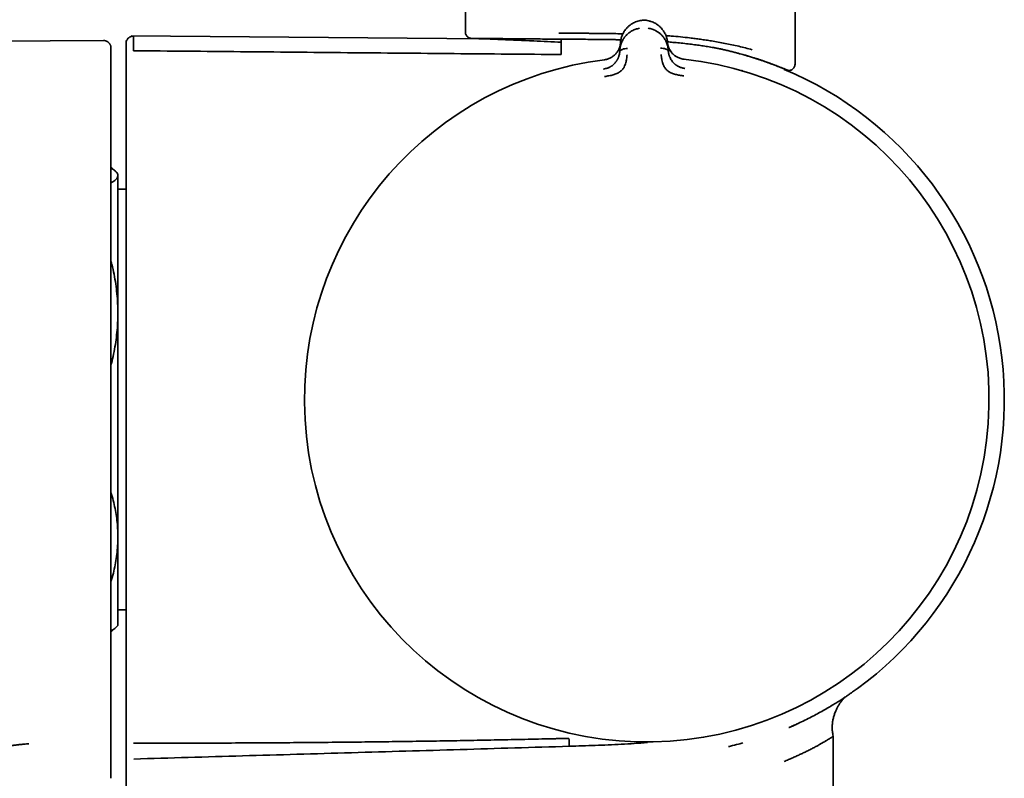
# Model space of a CAD drawing. Header units: millimetres. Extents: x 8 to 1795, y 12 to 2812.
# Tile 26 of 33: x 1229 to 1294, y 1587 to 1637. Entities that reach past the tile are written whole.
import ezdxf

# ---------------------------------------------------------------- set-up
doc = ezdxf.new("R2010")
doc.units = ezdxf.units.MM

msp = doc.modelspace()

# ---------------------------------------------------------------- linework, layer by layer
at = {"color": 7, "linetype": 'Continuous', "lineweight": 35}
for p, q in [((1258.206, 2118.158), (1258.206, 1636.125)), ((1280.106, 1633.992), (1280.106, 2118.158)), ((1269.901, 1636.921), (1269.901, 1636.922)), ((1234.155, 1635.584), (1207.635, 1635.445)), ((1259.585, 1635.685), (1235.992, 1635.891)), ((1268.472, 1634.98), (1268.51, 1635.457)), ((1268.508, 1635.414), (1268.504, 1635.38)), ((1271.631, 1635.481), (1271.676, 1635.005)), ((1268.472, 1634.98), (1268.46, 1634.828)), ((1271.691, 1634.853), (1271.676, 1635.005)), ((1267.437, 1634.298), (1267.436, 1634.303)), ((1272.722, 1634.343), (1272.722, 1634.344)), ((1276.884, 1634.583), (1276.859, 1634.586)), ((1279.389, 1633.661), (1279.549, 1633.627)), ((1279.549, 1633.629), (1279.549, 1633.629)), ((1234.972, 1626.884), (1234.658, 1627.198)), ((1235.118, 1626.738), (1234.988, 1626.868)), ((1235.118, 1626.61), (1235.118, 1626.738)), ((1235.118, 1617.484), (1235.118, 1626.61)), ((1235.658, 1625.7), (1235.118, 1625.7)), ((1235.118, 1602.611), (1235.118, 1617.484)), ((1235.118, 1596.738), (1235.118, 1602.611)), ((1235.118, 1597.776), (1235.658, 1597.776)), ((1234.658, 1596.278), (1234.988, 1596.608)), ((1234.988, 1596.608), (1235.118, 1596.738)), ((1280.257, 1590.199), (1280.24, 1590.191)), ((1282.632, 1584.611), (1282.632, 1589.379))]:
    msp.add_line(p, q, dxfattribs=at)
for radius, start, end in [(22.74, 97.12322, 180.44509), (22.74, 180.44509, 83.77335), (23.753, 306.09249, 67.38775)]:
    msp.add_arc((1270.256, 1611.738), radius, start, end, dxfattribs=at)
for points, knots in [([(1269.901, 1636.922), (1269.847, 1636.913), (1269.739, 1636.894), (1269.585, 1636.847), (1269.441, 1636.789), (1269.292, 1636.711), (1269.143, 1636.612), (1269, 1636.49), (1268.856, 1636.337), (1268.724, 1636.149), (1268.614, 1635.925), (1268.539, 1635.693), (1268.519, 1635.535), (1268.509, 1635.457)], [0, 0, 0, 0, 0.0627948, 0.1248582, 0.186758, 0.2488371, 0.332083, 0.4157709, 0.4993892, 0.6241913, 0.7492896, 0.8746944, 1, 1, 1, 1]), ([(1270.216, 1636.925), (1270.164, 1636.928), (1270.058, 1636.934), (1269.952, 1636.926), (1269.899, 1636.922)], [0, 0, 0, 0, 0.495954, 1, 1, 1, 1]), ([(1270.44, 1636.879), (1270.414, 1636.886), (1270.341, 1636.907), (1270.264, 1636.918), (1270.215, 1636.925)], [0, 0, 0, 0, 0.357056, 1, 1, 1, 1]), ([(1271.631, 1635.481), (1271.62, 1635.56), (1271.598, 1635.717), (1271.52, 1635.947), (1271.406, 1636.17), (1271.271, 1636.356), (1271.125, 1636.507), (1270.98, 1636.626), (1270.829, 1636.723), (1270.679, 1636.798), (1270.555, 1636.848), (1270.473, 1636.87), (1270.444, 1636.878)], [0, 0, 0, 0, 0.137528, 0.275163, 0.412459, 0.549428, 0.6412, 0.73305, 0.824418, 0.892557, 0.960502, 1, 1, 1, 1]), ([(1258.206, 1636.129), (1258.208, 1636.096), (1258.213, 1636.036), (1258.248, 1635.948), (1258.308, 1635.859), (1258.393, 1635.786), (1258.498, 1635.735), (1258.568, 1635.728), (1258.606, 1635.725)], [0, 0, 0, 0, 0.157605, 0.284497, 0.452024, 0.664216, 0.816587, 1, 1, 1, 1]), ([(1264.407, 1636.073), (1264.607, 1636.071), (1265.007, 1636.068), (1265.627, 1636.064), (1266.13, 1636.062), (1266.509, 1636.06), (1266.76, 1636.058), (1267.013, 1636.056), (1267.266, 1636.053), (1267.52, 1636.05), (1267.875, 1636.045), (1268.259, 1636.039), (1268.559, 1636.032), (1268.672, 1636.029)], [0, 0, 0, 0, 0.14919, 0.298379, 0.447391, 0.50574, 0.564032, 0.622267, 0.680445, 0.738565, 0.796629, 0.923493, 1, 1, 1, 1]), ([(1268.472, 1634.98), (1268.472, 1634.98), (1268.472, 1634.981), (1268.472, 1634.984), (1268.473, 1634.994), (1268.475, 1635.014), (1268.479, 1635.049), (1268.484, 1635.09), (1268.492, 1635.135), (1268.501, 1635.181), (1268.513, 1635.234), (1268.528, 1635.292), (1268.549, 1635.357), (1268.574, 1635.427), (1268.604, 1635.498), (1268.637, 1635.567), (1268.671, 1635.631), (1268.707, 1635.691), (1268.743, 1635.745), (1268.778, 1635.794), (1268.842, 1635.877), (1268.944, 1635.988), (1269.096, 1636.115), (1269.246, 1636.212), (1269.387, 1636.283), (1269.516, 1636.332), (1269.645, 1636.37), (1269.733, 1636.386), (1269.775, 1636.394)], [0, 0, 0, 0, 0.0001679, 0.0013662, 0.004586, 0.0166042, 0.0361124, 0.063203, 0.0855364, 0.1113386, 0.140658, 0.1735466, 0.210058, 0.2502454, 0.2931568, 0.3337149, 0.3718636, 0.4075543, 0.4407463, 0.4714062, 0.4995083, 0.5985738, 0.6904991, 0.775233, 0.835887, 0.8934634, 0.948098, 1, 1, 1, 1]), ([(1270.351, 1636.398), (1270.393, 1636.391), (1270.48, 1636.377), (1270.609, 1636.342), (1270.738, 1636.294), (1270.847, 1636.242), (1270.935, 1636.192), (1271.006, 1636.147), (1271.074, 1636.097), (1271.14, 1636.043), (1271.204, 1635.986), (1271.265, 1635.924), (1271.328, 1635.852), (1271.396, 1635.764), (1271.446, 1635.688), (1271.478, 1635.632), (1271.494, 1635.604), (1271.509, 1635.575), (1271.524, 1635.544), (1271.539, 1635.513), (1271.554, 1635.481), (1271.581, 1635.415), (1271.614, 1635.323), (1271.643, 1635.212), (1271.66, 1635.13), (1271.668, 1635.074), (1271.673, 1635.039), (1271.675, 1635.019), (1271.676, 1635.009), (1271.676, 1635.006), (1271.676, 1635.006), (1271.676, 1635.005), (1271.676, 1635.005)], [0, 0, 0, 0, 0.051373, 0.105665, 0.163102, 0.223828, 0.260047, 0.297372, 0.335805, 0.375343, 0.415981, 0.457712, 0.500527, 0.55796, 0.625151, 0.641553, 0.65843, 0.675777, 0.69359, 0.711864, 0.730595, 0.749776, 0.826538, 0.888784, 0.93693, 0.964012, 0.983495, 0.995471, 0.998664, 0.999564, 0.99984, 1, 1, 1, 1]), ([(1234.658, 1635.069), (1234.658, 1635.095), (1234.657, 1635.143), (1234.642, 1635.215), (1234.622, 1635.273), (1234.601, 1635.318), (1234.584, 1635.346), (1234.571, 1635.366), (1234.559, 1635.383), (1234.534, 1635.416), (1234.486, 1635.465), (1234.403, 1635.525), (1234.29, 1635.574), (1234.202, 1635.581), (1234.155, 1635.584)], [0, 0, 0, 0, 0.201892, 0.365936, 0.49202, 0.561797, 0.610783, 0.627944, 0.64084, 0.663002, 0.72147, 0.799186, 0.893744, 1, 1, 1, 1]), ([(1236.163, 1635.883), (1236.123, 1635.88), (1236.051, 1635.876), (1235.956, 1635.843), (1235.887, 1635.805), (1235.83, 1635.762), (1235.774, 1635.707), (1235.717, 1635.626), (1235.668, 1635.515), (1235.662, 1635.428), (1235.658, 1635.383)], [0, 0, 0, 0, 0.14849, 0.275948, 0.375867, 0.450039, 0.545486, 0.672576, 0.826935, 1, 1, 1, 1]), ([(1236.163, 1635.878), (1236.163, 1635.877), (1236.163, 1635.875), (1236.163, 1635.819), (1236.163, 1635.723), (1236.163, 1635.583), (1236.163, 1635.401), (1236.162, 1635.18), (1236.162, 1634.997), (1236.162, 1634.906)], [0, 0, 0, 0, 0.120003, 0.266669, 0.413335, 0.560001, 0.706667, 0.853334, 1, 1, 1, 1]), ([(1258.602, 1635.725), (1259.27, 1635.698), (1260.65, 1635.642), (1262.641, 1635.558), (1263.964, 1635.494), (1264.575, 1635.464)], [0, 0, 0, 0, 0.335221, 0.693054, 1, 1, 1, 1]), ([(1258.602, 1635.725), (1258.602, 1635.725), (1258.602, 1635.725), (1258.603, 1635.725), (1258.604, 1635.725), (1258.607, 1635.725), (1258.614, 1635.725), (1258.628, 1635.725), (1258.65, 1635.724), (1258.681, 1635.724), (1258.719, 1635.724), (1258.756, 1635.723), (1258.791, 1635.723), (1258.825, 1635.723), (1258.859, 1635.723), (1258.894, 1635.722), (1258.928, 1635.722), (1258.963, 1635.722), (1259.037, 1635.721), (1259.161, 1635.72), (1259.357, 1635.718), (1259.605, 1635.716), (1259.852, 1635.714), (1260.037, 1635.712), (1260.108, 1635.712), (1260.13, 1635.711), (1260.152, 1635.711), (1260.175, 1635.711), (1260.197, 1635.711), (1260.225, 1635.711), (1260.264, 1635.71), (1260.32, 1635.71), (1260.395, 1635.709), (1260.489, 1635.708), (1260.605, 1635.707), (1260.744, 1635.706), (1260.908, 1635.705), (1261.076, 1635.703), (1261.236, 1635.702), (1261.381, 1635.701), (1261.521, 1635.699), (1261.66, 1635.698), (1261.794, 1635.697), (1261.923, 1635.696), (1262.047, 1635.695), (1262.308, 1635.692), (1262.723, 1635.689), (1263.314, 1635.684), (1263.93, 1635.678), (1264.361, 1635.675), (1264.577, 1635.673)], [0, 0, 0, 0, 0.000075, 0.005754, 0.014121, 0.026682, 0.042613, 0.061914, 0.084585, 0.110627, 0.134229, 0.154302, 0.169302, 0.183624, 0.197267, 0.210231, 0.222516, 0.234123, 0.24505, 0.292712, 0.340346, 0.38795, 0.450735, 0.478349, 0.481965, 0.485581, 0.489196, 0.492812, 0.496427, 0.500042, 0.505973, 0.514787, 0.526221, 0.540423, 0.557394, 0.577133, 0.599641, 0.624919, 0.644289, 0.661899, 0.679527, 0.696315, 0.712261, 0.727367, 0.741632, 0.755056, 0.816366, 0.877627, 0.938837, 1, 1, 1, 1]), ([(1264.577, 1635.631), (1264.577, 1635.627), (1264.576, 1635.617), (1264.576, 1635.539), (1264.575, 1635.403), (1264.573, 1635.209), (1264.571, 1634.965), (1264.569, 1634.756), (1264.568, 1634.652)], [0, 0, 0, 0, 0.107646, 0.286117, 0.464588, 0.643058, 0.821529, 1, 1, 1, 1]), ([(1264.577, 1635.673), (1264.768, 1635.672), (1265.151, 1635.669), (1265.742, 1635.665), (1266.291, 1635.662), (1266.664, 1635.659), (1266.854, 1635.657), (1266.913, 1635.657), (1266.973, 1635.656), (1267.032, 1635.656), (1267.087, 1635.655), (1267.169, 1635.654), (1267.295, 1635.653), (1267.483, 1635.651), (1267.718, 1635.648), (1268, 1635.643), (1268.278, 1635.639), (1268.463, 1635.634), (1268.537, 1635.633)], [0, 0, 0, 0, 0.153563, 0.306645, 0.459334, 0.571999, 0.586742, 0.601483, 0.616221, 0.630957, 0.645691, 0.657053, 0.691698, 0.738884, 0.796243, 0.865236, 0.945852, 1, 1, 1, 1]), ([(1268.506, 1635.408), (1268.506, 1635.408), (1268.506, 1635.406), (1268.505, 1635.398), (1268.503, 1635.382), (1268.5, 1635.355), (1268.495, 1635.323), (1268.489, 1635.288), (1268.482, 1635.252), (1268.472, 1635.212), (1268.459, 1635.166), (1268.443, 1635.116), (1268.421, 1635.056), (1268.392, 1634.989), (1268.356, 1634.918), (1268.317, 1634.852), (1268.276, 1634.792), (1268.224, 1634.726), (1268.159, 1634.653), (1268.076, 1634.578), (1267.989, 1634.513), (1267.897, 1634.456), (1267.798, 1634.405), (1267.688, 1634.36), (1267.568, 1634.323), (1267.481, 1634.309), (1267.436, 1634.302)], [0, 0, 0, 0, 0.000491, 0.00471, 0.016802, 0.036352, 0.063454, 0.085778, 0.111551, 0.140816, 0.173613, 0.20998, 0.249951, 0.306472, 0.35978, 0.409814, 0.456539, 0.499944, 0.569692, 0.634786, 0.695347, 0.751725, 0.809512, 0.868825, 0.931233, 1, 1, 1, 1]), ([(1271.527, 1635.905), (1271.644, 1635.897), (1271.969, 1635.875), (1272.496, 1635.826), (1272.963, 1635.775), (1273.286, 1635.737), (1273.468, 1635.714), (1273.649, 1635.69), (1273.831, 1635.665), (1274.012, 1635.639), (1274.192, 1635.613), (1274.373, 1635.585), (1274.643, 1635.542), (1275.006, 1635.479), (1275.458, 1635.395), (1275.915, 1635.301), (1276.374, 1635.199), (1276.831, 1635.089), (1277.12, 1635.01), (1277.267, 1634.97)], [0, 0, 0, 0, 0.05294, 0.146612, 0.242866, 0.271727, 0.300814, 0.330128, 0.35967, 0.38944, 0.419439, 0.449667, 0.480124, 0.556925, 0.637657, 0.722326, 0.810937, 0.903494, 1, 1, 1, 1]), ([(1271.629, 1635.491), (1271.658, 1635.489), (1271.813, 1635.478), (1272.12, 1635.451), (1272.549, 1635.411), (1272.997, 1635.362), (1273.424, 1635.309), (1273.823, 1635.254), (1274.141, 1635.206), (1274.396, 1635.164), (1274.601, 1635.129), (1274.814, 1635.089), (1275.034, 1635.045), (1275.267, 1634.996), (1275.516, 1634.94), (1275.779, 1634.877), (1276.034, 1634.813), (1276.266, 1634.752), (1276.461, 1634.699), (1276.623, 1634.654), (1276.752, 1634.617), (1276.827, 1634.596), (1276.86, 1634.586)], [0, 0, 0, 0, 0.014194, 0.0763715, 0.1534693, 0.2303702, 0.3071515, 0.3775893, 0.4445188, 0.4811816, 0.5199183, 0.5607271, 0.6036205, 0.6486153, 0.7000582, 0.7551318, 0.813072, 0.8642027, 0.9084954, 0.9459153, 0.9764272, 1, 1, 1, 1]), ([(1271.965, 1634.716), (1271.951, 1634.73), (1271.894, 1634.785), (1271.822, 1634.888), (1271.762, 1634.992), (1271.725, 1635.072), (1271.698, 1635.138), (1271.67, 1635.224), (1271.646, 1635.327), (1271.637, 1635.401), (1271.633, 1635.438)], [0, 0, 0, 0, 0.063265, 0.254719, 0.436428, 0.502971, 0.589139, 0.706568, 0.855027, 1, 1, 1, 1]), ([(1272.722, 1634.343), (1272.677, 1634.35), (1272.588, 1634.363), (1272.464, 1634.399), (1272.354, 1634.443), (1272.266, 1634.487), (1272.195, 1634.528), (1272.131, 1634.571), (1272.059, 1634.625), (1271.987, 1634.691), (1271.92, 1634.763), (1271.864, 1634.835), (1271.812, 1634.912), (1271.764, 1634.997), (1271.733, 1635.066), (1271.713, 1635.116), (1271.702, 1635.145), (1271.69, 1635.178), (1271.679, 1635.215), (1271.667, 1635.255), (1271.657, 1635.3), (1271.648, 1635.343), (1271.642, 1635.38), (1271.638, 1635.407), (1271.636, 1635.423), (1271.636, 1635.43), (1271.635, 1635.432), (1271.635, 1635.432), (1271.635, 1635.432), (1271.635, 1635.432), (1271.635, 1635.432), (1271.635, 1635.432)], [0, 0, 0, 0, 0.069381, 0.134474, 0.194647, 0.249723, 0.286616, 0.328877, 0.376647, 0.440744, 0.499958, 0.554703, 0.614664, 0.6798, 0.750013, 0.76892, 0.790509, 0.814753, 0.841618, 0.871065, 0.903043, 0.937492, 0.964713, 0.984146, 0.995886, 0.998893, 0.999683, 0.9999, 0.999964, 0.999986, 1, 1, 1, 1]), ([(1234.658, 1635.065), (1234.658, 1635.064), (1234.658, 1635.063), (1234.658, 1635.007), (1234.658, 1634.912), (1234.658, 1634.774), (1234.658, 1634.594), (1234.658, 1634.375), (1234.658, 1634.194), (1234.658, 1634.104)], [0, 0, 0, 0, 0.125141, 0.270945, 0.416751, 0.562558, 0.708369, 0.854182, 1, 1, 1, 1]), ([(1235.658, 1635.378), (1235.658, 1635.377), (1235.658, 1635.375), (1235.658, 1635.319), (1235.658, 1635.223), (1235.658, 1635.083), (1235.658, 1634.901), (1235.658, 1634.68), (1235.658, 1634.497), (1235.658, 1634.406)], [0, 0, 0, 0, 0.119902, 0.26658, 0.413258, 0.559939, 0.706622, 0.853309, 1, 1, 1, 1]), ([(1236.162, 1634.906), (1238.529, 1634.884), (1243.262, 1634.841), (1250.362, 1634.776), (1257.465, 1634.713), (1262.2, 1634.671), (1264.568, 1634.651)], [0, 0, 0, 0, 0.249956, 0.499947, 0.749965, 1, 1, 1, 1]), ([(1267.685, 1633.769), (1267.694, 1633.773), (1267.727, 1633.785), (1267.779, 1633.81), (1267.859, 1633.853), (1267.948, 1633.91), (1268.041, 1633.984), (1268.121, 1634.061), (1268.179, 1634.127), (1268.22, 1634.183), (1268.251, 1634.227), (1268.281, 1634.275), (1268.309, 1634.324), (1268.335, 1634.375), (1268.359, 1634.428), (1268.384, 1634.49), (1268.412, 1634.573), (1268.443, 1634.689), (1268.453, 1634.778), (1268.46, 1634.828)], [0, 0, 0, 0, 0.018132, 0.064173, 0.107397, 0.186267, 0.261849, 0.334432, 0.404206, 0.44212, 0.481506, 0.522393, 0.564801, 0.608741, 0.654216, 0.701221, 0.769414, 0.86945, 1, 1, 1, 1]), ([(1268.463, 1634.849), (1268.46, 1634.821), (1268.456, 1634.771), (1268.446, 1634.722), (1268.442, 1634.701)], [0, 0, 0, 0, 0.578244, 1, 1, 1, 1]), ([(1268.46, 1634.828), (1268.464, 1634.845), (1268.471, 1634.881), (1268.511, 1634.927), (1268.567, 1634.966), (1268.661, 1635.009), (1268.798, 1635.046), (1268.917, 1635.051), (1268.977, 1635.053)], [0, 0, 0, 0, 0.111321, 0.223608, 0.341847, 0.467306, 0.733252, 1, 1, 1, 1]), ([(1271.17, 1635.07), (1271.229, 1635.069), (1271.349, 1635.066), (1271.487, 1635.031), (1271.581, 1634.989), (1271.637, 1634.951), (1271.678, 1634.906), (1271.687, 1634.871), (1271.691, 1634.853)], [0, 0, 0, 0, 0.266748, 0.532694, 0.658153, 0.776392, 0.888679, 1, 1, 1, 1]), ([(1271.709, 1634.731), (1271.705, 1634.751), (1271.695, 1634.799), (1271.69, 1634.847), (1271.687, 1634.874)], [0, 0, 0, 0, 0.417317, 1, 1, 1, 1]), ([(1271.691, 1634.853), (1271.693, 1634.83), (1271.699, 1634.787), (1271.711, 1634.724), (1271.724, 1634.668), (1271.737, 1634.619), (1271.751, 1634.576), (1271.764, 1634.54), (1271.788, 1634.477), (1271.828, 1634.388), (1271.895, 1634.274), (1271.965, 1634.176), (1272.041, 1634.091), (1272.108, 1634.029), (1272.168, 1633.981), (1272.217, 1633.945), (1272.269, 1633.911), (1272.336, 1633.872), (1272.412, 1633.833), (1272.473, 1633.81), (1272.5, 1633.8)], [0, 0, 0, 0, 0.058859, 0.112383, 0.160403, 0.202787, 0.239438, 0.27028, 0.295263, 0.401213, 0.498949, 0.58861, 0.657533, 0.729241, 0.766205, 0.80396, 0.842534, 0.88194, 0.947023, 1, 1, 1, 1]), ([(1234.658, 1634.104), (1234.658, 1634.102), (1234.658, 1634.097), (1234.658, 1634.068), (1234.658, 1634.023), (1234.658, 1633.969), (1234.658, 1633.914), (1234.658, 1633.861), (1234.658, 1633.796), (1234.658, 1633.715), (1234.658, 1633.652), (1234.658, 1633.618)], [0, 0, 0, 0, 0.124313, 0.250379, 0.373554, 0.499975, 0.581965, 0.664762, 0.749742, 0.866522, 1, 1, 1, 1]), ([(1235.658, 1634.406), (1235.658, 1634.4), (1235.658, 1634.391), (1235.658, 1634.371), (1235.658, 1634.352), (1235.658, 1634.336), (1235.658, 1634.307), (1235.658, 1634.255), (1235.658, 1634.178), (1235.658, 1634.104), (1235.658, 1634.035), (1235.658, 1633.97), (1235.658, 1633.921), (1235.658, 1633.894)], [0, 0, 0, 0, 0.147238, 0.249495, 0.290237, 0.33113, 0.372378, 0.500043, 0.63078, 0.750475, 0.815443, 0.89847, 1, 1, 1, 1]), ([(1267.692, 1634.364), (1267.657, 1634.352), (1267.574, 1634.325), (1267.486, 1634.312), (1267.436, 1634.304)], [0, 0, 0, 0, 0.41958, 1, 1, 1, 1]), ([(1267.451, 1633.194), (1267.549, 1633.208), (1267.74, 1633.235), (1268.013, 1633.296), (1268.263, 1633.374), (1268.474, 1633.495), (1268.637, 1633.644), (1268.751, 1633.807), (1268.816, 1633.967), (1268.874, 1634.148), (1268.912, 1634.33), (1268.931, 1634.484), (1268.939, 1634.571), (1268.943, 1634.613), (1268.944, 1634.626), (1268.944, 1634.63), (1268.944, 1634.632)], [0, 0, 0, 0, 0.117772, 0.228252, 0.33124, 0.427014, 0.515099, 0.595624, 0.669421, 0.735797, 0.846044, 0.926768, 0.978141, 0.992758, 0.997301, 1, 1, 1, 1]), ([(1271.209, 1634.649), (1271.21, 1634.645), (1271.212, 1634.625), (1271.217, 1634.581), (1271.224, 1634.512), (1271.237, 1634.415), (1271.26, 1634.287), (1271.296, 1634.141), (1271.349, 1633.984), (1271.417, 1633.825), (1271.534, 1633.665), (1271.699, 1633.519), (1271.912, 1633.402), (1272.163, 1633.328), (1272.436, 1633.271), (1272.626, 1633.247), (1272.725, 1633.235)], [0, 0, 0, 0, 0.007539, 0.032602, 0.07418, 0.124929, 0.188679, 0.265565, 0.331914, 0.405634, 0.486045, 0.573984, 0.669568, 0.772326, 0.882537, 1, 1, 1, 1]), ([(1272.735, 1634.344), (1272.687, 1634.35), (1272.62, 1634.358), (1272.556, 1634.375), (1272.537, 1634.38)], [0, 0, 0, 0, 0.710576, 1, 1, 1, 1]), ([(1276.859, 1634.586), (1276.881, 1634.58), (1276.933, 1634.565), (1277.028, 1634.537), (1277.153, 1634.499), (1277.308, 1634.452), (1277.488, 1634.395), (1277.642, 1634.345), (1277.764, 1634.305), (1277.851, 1634.276), (1277.936, 1634.247), (1278.009, 1634.222), (1278.07, 1634.201), (1278.121, 1634.183), (1278.172, 1634.165), (1278.272, 1634.129), (1278.416, 1634.077), (1278.551, 1634.027), (1278.637, 1633.995), (1278.68, 1633.978), (1278.723, 1633.962), (1278.765, 1633.946), (1278.806, 1633.93), (1278.86, 1633.909), (1278.929, 1633.882), (1279.014, 1633.849), (1279.101, 1633.814), (1279.189, 1633.779), (1279.274, 1633.745), (1279.353, 1633.712), (1279.416, 1633.686), (1279.462, 1633.666), (1279.494, 1633.653), (1279.517, 1633.643), (1279.533, 1633.636), (1279.543, 1633.632), (1279.548, 1633.629), (1279.549, 1633.629), (1279.549, 1633.629)], [0, 0, 0, 0, 0.0126753, 0.0307476, 0.0567811, 0.089283, 0.1282376, 0.1736365, 0.1932362, 0.2138323, 0.2354262, 0.255446, 0.2687808, 0.2821317, 0.2954993, 0.3088844, 0.3626078, 0.4166616, 0.4308796, 0.4451242, 0.4593962, 0.4736966, 0.4880261, 0.5023823, 0.5322003, 0.5658751, 0.6034007, 0.6447731, 0.6899915, 0.7390594, 0.7905573, 0.8284865, 0.8638228, 0.8965696, 0.9267287, 0.9542998, 0.9792815, 1, 1, 1, 1]), ([(1276.884, 1634.58), (1276.971, 1634.555), (1277.159, 1634.5), (1277.421, 1634.418), (1277.669, 1634.339), (1277.884, 1634.267), (1278.071, 1634.202), (1278.229, 1634.147), (1278.361, 1634.099), (1278.471, 1634.059), (1278.564, 1634.024), (1278.646, 1633.994), (1278.731, 1633.961), (1278.826, 1633.925), (1278.934, 1633.883), (1279.048, 1633.839), (1279.163, 1633.793), (1279.269, 1633.751), (1279.364, 1633.712), (1279.447, 1633.679), (1279.519, 1633.649), (1279.577, 1633.625), (1279.62, 1633.608), (1279.629, 1633.605), (1279.634, 1633.604)], [0, 0, 0, 0, 0.051389, 0.110288, 0.16476, 0.214856, 0.260613, 0.302052, 0.337178, 0.368476, 0.395943, 0.419647, 0.444404, 0.477308, 0.515304, 0.558307, 0.606302, 0.65929, 0.70727, 0.758737, 0.813708, 0.872213, 0.934292, 1, 1, 1, 1]), ([(1234.658, 1633.618), (1234.658, 1633.566), (1234.658, 1633.451), (1234.658, 1633.267), (1234.658, 1633.062), (1234.658, 1632.852), (1234.658, 1632.643), (1234.658, 1632.44), (1234.658, 1632.29), (1234.658, 1632.194), (1234.658, 1632.151), (1234.658, 1632.105), (1234.658, 1632.052), (1234.658, 1631.992), (1234.658, 1631.925), (1234.658, 1631.797), (1234.658, 1631.594), (1234.658, 1631.254), (1234.658, 1630.885), (1234.658, 1630.506), (1234.658, 1630.181), (1234.658, 1629.858), (1234.658, 1629.534), (1234.658, 1628.165), (1234.658, 1624.841), (1234.658, 1619.784), (1234.658, 1614.041), (1234.658, 1608.168), (1234.658, 1601.944), (1234.658, 1595.37), (1234.658, 1590.988), (1234.658, 1588.797)], [0, 0, 0, 0, 0.003528, 0.007643, 0.012345, 0.01722, 0.021757, 0.026293, 0.030829, 0.031823, 0.03269, 0.033715, 0.034898, 0.03624, 0.03774, 0.039398, 0.044775, 0.051348, 0.062145, 0.069493, 0.076702, 0.083912, 0.091123, 0.098335, 0.175606, 0.313591, 0.43679, 0.56, 0.706665, 0.853329, 1, 1, 1, 1]), ([(1235.658, 1633.894), (1235.658, 1631.753), (1235.658, 1627.471), (1235.658, 1621.048), (1235.658, 1614.624), (1235.658, 1608.201), (1235.658, 1601.777), (1235.658, 1595.353), (1235.658, 1591.072), (1235.658, 1588.93)], [0, 0, 0, 0, 0.142872, 0.285729, 0.428577, 0.571423, 0.714271, 0.857128, 1, 1, 1, 1]), ([(1267.725, 1633.784), (1267.669, 1633.762), (1267.557, 1633.717), (1267.436, 1633.693), (1267.375, 1633.681)], [0, 0, 0, 0, 0.497112, 1, 1, 1, 1]), ([(1267.387, 1633.689), (1267.431, 1633.696), (1267.506, 1633.708), (1267.578, 1633.732), (1267.608, 1633.741)], [0, 0, 0, 0, 0.588104, 1, 1, 1, 1]), ([(1267.388, 1633.679), (1267.388, 1633.679), (1267.387, 1633.688), (1267.387, 1633.688), (1267.387, 1633.689)], [0, 0, 0, 0, 0.001512, 1, 1, 1, 1]), ([(1272.781, 1633.725), (1272.722, 1633.736), (1272.605, 1633.759), (1272.496, 1633.8), (1272.442, 1633.82)], [0, 0, 0, 0, 0.5028804, 1, 1, 1, 1]), ([(1272.552, 1633.782), (1272.584, 1633.772), (1272.659, 1633.749), (1272.737, 1633.737), (1272.781, 1633.731)], [0, 0, 0, 0, 0.430037, 1, 1, 1, 1]), ([(1272.781, 1633.731), (1272.781, 1633.731), (1272.781, 1633.73), (1272.78, 1633.721), (1272.78, 1633.721)], [0, 0, 0, 0, 0.9557066, 1, 1, 1, 1]), ([(1276.584, 1633.604), (1276.584, 1633.602), (1276.583, 1633.599), (1276.578, 1633.582), (1276.576, 1633.575)], [0, 0, 0, 0, 0.586591, 1, 1, 1, 1]), ([(1279.635, 1633.604), (1279.674, 1633.6), (1279.746, 1633.594), (1279.843, 1633.618), (1279.914, 1633.653), (1279.968, 1633.693), (1280.015, 1633.741), (1280.06, 1633.807), (1280.099, 1633.898), (1280.104, 1633.971), (1280.106, 1634.01)], [0, 0, 0, 0, 0.1650534, 0.303458, 0.4150767, 0.500023, 0.584898, 0.6966312, 0.8350821, 1, 1, 1, 1]), ([(1235.118, 1626.61), (1235.118, 1626.619), (1235.117, 1626.656), (1235.098, 1626.723), (1235.044, 1626.811), (1234.961, 1626.899), (1234.846, 1626.986), (1234.744, 1627.052), (1234.673, 1627.089), (1234.658, 1627.096)], [0, 0, 0, 0, 0.051389, 0.230225, 0.409062, 0.589278, 0.769497, 0.95352, 1, 1, 1, 1]), ([(1234.658, 1626.125), (1234.673, 1626.133), (1234.747, 1626.17), (1234.852, 1626.238), (1234.97, 1626.33), (1235.054, 1626.423), (1235.108, 1626.516), (1235.115, 1626.579), (1235.118, 1626.61)], [0, 0, 0, 0, 0.049357, 0.235794, 0.426034, 0.61627, 0.808136, 1, 1, 1, 1]), ([(1235.118, 1617.484), (1235.115, 1617.698), (1235.109, 1618.127), (1235.058, 1618.772), (1234.979, 1619.415), (1234.865, 1620.061), (1234.757, 1620.566), (1234.678, 1620.854), (1234.658, 1620.929)], [0, 0, 0, 0, 0.185022, 0.370046, 0.556609, 0.743177, 0.934019, 1, 1, 1, 1]), ([(1234.658, 1614.034), (1234.668, 1614.071), (1234.735, 1614.311), (1234.835, 1614.764), (1234.954, 1615.392), (1235.041, 1616.03), (1235.098, 1616.673), (1235.117, 1617.158), (1235.118, 1617.429), (1235.118, 1617.484)], [0, 0, 0, 0, 0.033191, 0.213766, 0.39776, 0.58175, 0.767201, 0.95265, 1, 1, 1, 1]), ([(1235.118, 1602.611), (1235.118, 1602.662), (1235.117, 1602.892), (1235.098, 1603.3), (1235.044, 1603.835), (1234.961, 1604.369), (1234.846, 1604.904), (1234.744, 1605.306), (1234.673, 1605.528), (1234.658, 1605.573)], [0, 0, 0, 0, 0.051389, 0.230225, 0.409062, 0.589278, 0.769497, 0.95352, 1, 1, 1, 1]), ([(1234.658, 1599.65), (1234.673, 1599.697), (1234.747, 1599.925), (1234.852, 1600.342), (1234.97, 1600.899), (1235.054, 1601.466), (1235.108, 1602.037), (1235.115, 1602.42), (1235.118, 1602.611)], [0, 0, 0, 0, 0.049357, 0.235794, 0.426034, 0.61627, 0.808136, 1, 1, 1, 1]), ([(1234.986, 1596.609), (1234.976, 1596.599), (1234.94, 1596.559), (1234.845, 1596.49), (1234.744, 1596.424), (1234.673, 1596.387), (1234.658, 1596.38)], [0, 0, 0, 0, 0.13712, 0.515931, 0.902089, 1, 1, 1, 1]), ([(1280.309, 1590.224), (1280.462, 1590.297), (1280.769, 1590.442), (1281.196, 1590.659), (1281.6, 1590.872), (1281.978, 1591.082), (1282.331, 1591.286), (1282.659, 1591.483), (1282.962, 1591.671), (1283.235, 1591.846), (1283.477, 1592.006), (1283.686, 1592.147), (1283.861, 1592.268), (1284.004, 1592.368), (1284.114, 1592.446), (1284.193, 1592.504), (1284.237, 1592.535), (1284.254, 1592.548), (1284.249, 1592.544), (1284.249, 1592.544)], [0, 0, 0, 0, 0.060366, 0.121145, 0.182477, 0.244546, 0.307714, 0.372042, 0.436825, 0.501995, 0.566161, 0.629463, 0.692057, 0.753988, 0.815288, 0.8762, 0.937628, 0.999945, 1, 1, 1, 1]), ([(1282.632, 1589.373), (1282.623, 1589.431), (1282.606, 1589.542), (1282.588, 1589.694), (1282.578, 1589.821), (1282.575, 1589.929), (1282.575, 1590.029), (1282.58, 1590.129), (1282.592, 1590.275), (1282.621, 1590.467), (1282.678, 1590.701), (1282.745, 1590.903), (1282.817, 1591.079), (1282.89, 1591.236), (1282.98, 1591.401), (1283.067, 1591.54), (1283.144, 1591.65), (1283.204, 1591.73), (1283.269, 1591.81), (1283.338, 1591.89), (1283.382, 1591.935), (1283.404, 1591.958)], [0, 0, 0, 0, 0.062726, 0.1195381, 0.1623505, 0.1986462, 0.234101, 0.2689814, 0.3045795, 0.3900056, 0.4758627, 0.5600694, 0.616674, 0.6769341, 0.7448636, 0.8159403, 0.8516861, 0.8874655, 0.9232061, 0.9609465, 1, 1, 1, 1]), ([(1279.704, 1589.955), (1279.717, 1589.96), (1279.834, 1590.009), (1280.036, 1590.099), (1280.22, 1590.184), (1280.309, 1590.224)], [0, 0, 0, 0, 0.0622044, 0.5492801, 1, 1, 1, 1]), ([(1280.259, 1590.201), (1280.171, 1590.16), (1279.993, 1590.075), (1279.815, 1589.999), (1279.724, 1589.96)], [0, 0, 0, 0, 0.491924, 1, 1, 1, 1]), ([(1236.158, 1588.919), (1236.856, 1588.918), (1238.248, 1588.917), (1240.332, 1588.919), (1242.407, 1588.925), (1244.473, 1588.935), (1246.531, 1588.948), (1248.579, 1588.964), (1250.548, 1588.984), (1252.437, 1589.006), (1254.248, 1589.029), (1256.053, 1589.056), (1257.858, 1589.086), (1259.663, 1589.119), (1261.471, 1589.155), (1262.726, 1589.182), (1263.429, 1589.198), (1263.58, 1589.201), (1263.73, 1589.204), (1263.891, 1589.208), (1264.091, 1589.213), (1264.317, 1589.218), (1264.545, 1589.223), (1264.733, 1589.228), (1264.872, 1589.231), (1264.968, 1589.233), (1265.028, 1589.235), (1265.064, 1589.236), (1265.08, 1589.236), (1265.084, 1589.236), (1265.086, 1589.236), (1265.086, 1589.236), (1265.086, 1589.236)], [0, 0, 0, 0, 0.0723449, 0.1443815, 0.2161098, 0.2875301, 0.3586426, 0.4294476, 0.4999452, 0.5627785, 0.6253934, 0.68779, 0.7499684, 0.8125777, 0.8749875, 0.9374984, 0.9427048, 0.9479127, 0.9531221, 0.9583331, 0.9645392, 0.9738675, 0.9817751, 0.9882618, 0.9933276, 0.9961945, 0.9982623, 0.9995307, 0.9998653, 0.9999576, 0.999985, 1, 1, 1, 1]), ([(1265.086, 1589.236), (1265.088, 1589.172), (1265.092, 1589.039), (1265.097, 1588.864), (1265.101, 1588.744), (1265.102, 1588.721), (1265.102, 1588.71)], [0, 0, 0, 0, 0.2415578, 0.4988705, 0.7571793, 1, 1, 1, 1]), ([(1270.293, 1588.953), (1269.716, 1588.915), (1268.562, 1588.839), (1266.831, 1588.766), (1265.678, 1588.728), (1265.102, 1588.71)], [0, 0, 0, 0, 0.3339032, 0.66734, 1, 1, 1, 1]), ([(1279.375, 1587.699), (1279.474, 1587.741), (1279.672, 1587.825), (1279.953, 1587.948), (1280.221, 1588.067), (1280.475, 1588.183), (1280.721, 1588.298), (1280.971, 1588.42), (1281.216, 1588.543), (1281.443, 1588.663), (1281.639, 1588.77), (1281.783, 1588.85), (1281.887, 1588.909), (1281.961, 1588.952), (1282.031, 1588.992), (1282.096, 1589.03), (1282.157, 1589.067), (1282.214, 1589.101), (1282.297, 1589.152), (1282.395, 1589.213), (1282.499, 1589.28), (1282.575, 1589.331), (1282.623, 1589.366), (1282.629, 1589.37), (1282.632, 1589.373)], [0, 0, 0, 0, 0.049136, 0.097988, 0.146558, 0.194847, 0.242857, 0.294, 0.35361, 0.409549, 0.461821, 0.510433, 0.534809, 0.558949, 0.582852, 0.606522, 0.629958, 0.653163, 0.676137, 0.738133, 0.798427, 0.86803, 0.935328, 1, 1, 1, 1]), ([(1229.199, 1588.873), (1229.146, 1588.869), (1229.039, 1588.862), (1228.883, 1588.849), (1228.731, 1588.836), (1228.61, 1588.824), (1228.516, 1588.814), (1228.447, 1588.806), (1228.381, 1588.798), (1228.316, 1588.79), (1228.254, 1588.782), (1228.194, 1588.774), (1228.136, 1588.766), (1228.076, 1588.756), (1228.006, 1588.745), (1227.947, 1588.734), (1227.899, 1588.725), (1227.867, 1588.718), (1227.835, 1588.711), (1227.803, 1588.703), (1227.772, 1588.694), (1227.734, 1588.683), (1227.694, 1588.67), (1227.659, 1588.653), (1227.637, 1588.636), (1227.638, 1588.625), (1227.639, 1588.619)], [0, 0, 0, 0, 0.0640944, 0.127374, 0.1900782, 0.2523861, 0.2834423, 0.3144441, 0.3454013, 0.3763221, 0.4072132, 0.4380806, 0.4689295, 0.4997651, 0.5384109, 0.592817, 0.6144692, 0.6378843, 0.6630702, 0.6900383, 0.7188055, 0.7493955, 0.8054906, 0.8656866, 0.9303423, 1, 1, 1, 1]), ([(1234.658, 1588.797), (1234.658, 1588.759), (1234.658, 1588.682), (1234.658, 1588.567), (1234.658, 1588.449), (1234.658, 1588.33), (1234.658, 1588.209), (1234.658, 1588.092), (1234.658, 1587.977), (1234.658, 1587.866), (1234.658, 1587.784), (1234.658, 1587.73), (1234.658, 1587.705), (1234.658, 1587.68), (1234.658, 1587.655), (1234.658, 1587.633), (1234.658, 1587.589), (1234.658, 1587.528), (1234.658, 1587.445), (1234.658, 1587.365), (1234.658, 1587.284), (1234.658, 1587.2), (1234.658, 1587.114), (1234.658, 1587.021), (1234.658, 1586.92), (1234.658, 1586.811), (1234.658, 1586.7), (1234.658, 1586.625), (1234.658, 1586.587)], [0, 0, 0, 0, 0.0455688, 0.0927012, 0.1413973, 0.1916572, 0.2434809, 0.2968684, 0.3451431, 0.3946289, 0.4453259, 0.4566418, 0.4680163, 0.4794494, 0.4909411, 0.5018064, 0.5102398, 0.5509436, 0.5872353, 0.6246841, 0.6632899, 0.7030529, 0.743973, 0.7860502, 0.8371268, 0.8898106, 0.9441016, 1, 1, 1, 1]), ([(1235.658, 1588.361), (1235.658, 1588.367), (1235.658, 1588.377), (1235.658, 1588.395), (1235.658, 1588.42), (1235.658, 1588.466), (1235.658, 1588.527), (1235.658, 1588.583), (1235.658, 1588.627), (1235.658, 1588.673), (1235.658, 1588.731), (1235.658, 1588.818), (1235.658, 1588.889), (1235.658, 1588.93)], [0, 0, 0, 0, 0.101682, 0.184851, 0.249861, 0.369098, 0.499734, 0.565184, 0.628441, 0.690073, 0.750695, 0.853104, 1, 1, 1, 1]), ([(1235.658, 1588.361), (1235.658, 1588.347), (1235.658, 1588.32), (1235.658, 1588.282), (1235.658, 1588.246), (1235.658, 1588.213), (1235.658, 1588.184), (1235.658, 1588.157), (1235.658, 1588.138), (1235.658, 1588.124), (1235.658, 1588.115), (1235.658, 1588.105), (1235.658, 1588.095), (1235.658, 1588.086), (1235.658, 1588.064), (1235.658, 1588.021), (1235.658, 1587.957), (1235.658, 1587.883), (1235.658, 1587.81), (1235.658, 1587.737), (1235.658, 1587.661), (1235.658, 1587.585), (1235.658, 1587.508), (1235.658, 1587.433), (1235.658, 1587.36), (1235.658, 1587.289), (1235.658, 1587.217), (1235.658, 1587.122), (1235.658, 1587.005), (1235.658, 1586.903), (1235.658, 1586.838), (1235.658, 1586.811), (1235.658, 1586.784), (1235.658, 1586.756), (1235.658, 1586.729), (1235.658, 1586.701), (1235.658, 1586.675), (1235.658, 1586.628), (1235.658, 1586.562), (1235.658, 1586.475), (1235.658, 1586.385), (1235.658, 1586.296), (1235.658, 1586.207), (1235.658, 1586.118), (1235.658, 1586.035), (1235.658, 1585.979), (1235.658, 1585.949), (1235.658, 1585.938), (1235.658, 1585.927), (1235.658, 1585.917), (1235.658, 1585.885), (1235.658, 1585.829), (1235.658, 1585.749), (1235.658, 1585.666), (1235.658, 1585.58), (1235.658, 1585.504), (1235.658, 1585.44), (1235.658, 1585.387), (1235.658, 1585.333), (1235.658, 1585.278), (1235.658, 1585.223), (1235.658, 1585.17), (1235.658, 1585.045), (1235.658, 1584.856), (1235.658, 1584.65), (1235.658, 1584.527), (1235.658, 1584.48), (1235.658, 1584.461), (1235.658, 1584.443), (1235.658, 1584.411), (1235.658, 1584.364), (1235.658, 1584.301), (1235.658, 1584.237), (1235.658, 1584.171), (1235.658, 1584.104), (1235.658, 1584.037), (1235.658, 1583.97), (1235.658, 1583.909), (1235.658, 1583.855), (1235.658, 1583.819), (1235.658, 1583.794), (1235.658, 1583.782), (1235.658, 1583.772), (1235.658, 1583.762), (1235.658, 1583.745), (1235.658, 1583.72), (1235.658, 1583.687), (1235.658, 1583.651), (1235.658, 1583.613), (1235.658, 1583.573), (1235.658, 1583.531), (1235.658, 1583.49), (1235.658, 1583.454), (1235.658, 1583.422), (1235.658, 1583.392), (1235.658, 1583.363), (1235.658, 1583.336), (1235.658, 1583.311), (1235.658, 1583.29), (1235.658, 1583.273), (1235.658, 1583.259), (1235.658, 1583.245), (1235.658, 1583.23), (1235.658, 1583.212), (1235.658, 1583.194), (1235.658, 1583.174), (1235.658, 1583.151), (1235.658, 1583.125), (1235.658, 1583.098), (1235.658, 1583.071), (1235.658, 1583.046), (1235.658, 1583.022), (1235.658, 1583), (1235.658, 1582.979), (1235.658, 1582.96), (1235.658, 1582.941), (1235.658, 1582.927), (1235.658, 1582.916), (1235.658, 1582.908), (1235.658, 1582.899), (1235.658, 1582.891), (1235.658, 1582.882), (1235.658, 1582.863), (1235.658, 1582.833), (1235.658, 1582.796), (1235.658, 1582.76), (1235.658, 1582.727), (1235.658, 1582.693), (1235.658, 1582.665), (1235.658, 1582.643), (1235.658, 1582.627), (1235.658, 1582.614), (1235.658, 1582.6), (1235.658, 1582.585), (1235.658, 1582.569), (1235.658, 1582.551), (1235.658, 1582.532), (1235.658, 1582.519), (1235.658, 1582.513)], [0, 0, 0, 0, 0.005668, 0.010922, 0.015762, 0.020187, 0.024197, 0.027794, 0.030976, 0.032161, 0.033501, 0.034835, 0.036162, 0.037482, 0.038796, 0.0449, 0.055437, 0.06566, 0.075917, 0.086444, 0.097242, 0.108539, 0.120116, 0.131232, 0.141936, 0.152714, 0.163564, 0.174488, 0.19611, 0.218013, 0.222348, 0.226694, 0.231051, 0.235418, 0.239797, 0.244186, 0.248587, 0.252599, 0.266488, 0.280754, 0.295395, 0.310412, 0.325032, 0.339991, 0.35529, 0.366818, 0.368646, 0.370479, 0.372316, 0.374158, 0.375779, 0.388843, 0.402634, 0.416964, 0.431834, 0.447243, 0.45629, 0.465514, 0.474913, 0.484489, 0.494241, 0.503658, 0.512404, 0.560301, 0.603445, 0.622337, 0.62589, 0.629079, 0.632303, 0.635562, 0.646379, 0.657561, 0.669107, 0.681018, 0.693293, 0.705078, 0.717181, 0.729601, 0.737973, 0.746482, 0.749185, 0.751186, 0.752924, 0.754713, 0.756552, 0.762171, 0.768215, 0.774685, 0.781581, 0.788903, 0.79665, 0.804823, 0.810908, 0.816771, 0.822241, 0.8274, 0.832248, 0.836787, 0.841014, 0.84374, 0.845983, 0.848486, 0.851252, 0.854281, 0.857572, 0.861126, 0.864942, 0.869626, 0.874652, 0.879366, 0.883815, 0.888026, 0.892, 0.895735, 0.899323, 0.902661, 0.905748, 0.907177, 0.90881, 0.910432, 0.912044, 0.913646, 0.915237, 0.923294, 0.931077, 0.938543, 0.945902, 0.95371, 0.961966, 0.966506, 0.970243, 0.973424, 0.976981, 0.980914, 0.985142, 0.989732, 0.994685, 1, 1, 1, 1]), ([(1265.102, 1588.71), (1262.69, 1588.637), (1257.867, 1588.492), (1250.633, 1588.283), (1243.401, 1588.075), (1238.581, 1587.933), (1236.172, 1587.863)], [0, 0, 0, 0, 0.250064, 0.500081, 0.750067, 1, 1, 1, 1]), ([(1275.688, 1588.687), (1275.73, 1588.697), (1275.958, 1588.752), (1276.278, 1588.833), (1276.55, 1588.906), (1276.645, 1588.932)], [0, 0, 0, 0, 0.127353, 0.6971463, 1, 1, 1, 1])]:
    msp.add_open_spline(points, degree=3, knots=knots, dxfattribs=at)

doc.saveas('drawing.dxf')
